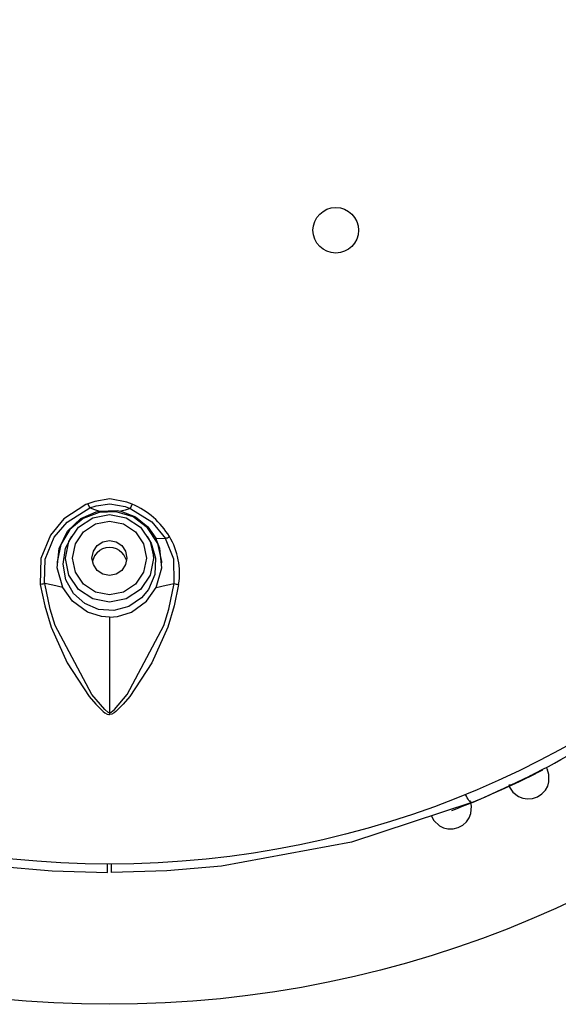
# Model space of a CAD drawing. Header units: millimetres. Extents: x -0.13 to 0.24, y 0 to 1.59.
# Tile 36 of 68: x 0.0685 to 0.0839, y 0.759 to 0.7871. Entities that reach past the tile are written whole.
import ezdxf

# ---------------------------------------------------------------- set-up
doc = ezdxf.new("R2010")
doc.units = ezdxf.units.MM
doc.layers.add('BLOCKS', color=3, linetype='Continuous')

msp = doc.modelspace()

# ---------------------------------------------------------------- linework, layer by layer
at = {"layer": 'BLOCKS'}
for points, knots in [([(0.10208, 0.789955), (0.10208, 0.807074), (0.088202, 0.820952), (0.071084, 0.820952), (0.071084, 0.820952), (0.053967, 0.820952), (0.040087, 0.807074), (0.040087, 0.789955), (0.040087, 0.789955), (0.040087, 0.772839), (0.053967, 0.758959), (0.071084, 0.758959), (0.071084, 0.758959), (0.088202, 0.758959), (0.10208, 0.772839), (0.10208, 0.789955)], [0, 0, 0, 0, 0.25, 0.25, 0.25, 0.25, 0.5, 0.5, 0.5, 0.5, 0.75, 0.75, 0.75, 0.75, 1, 1, 1, 1]), ([(0.098076, 0.789955), (0.098076, 0.804866), (0.085992, 0.81695), (0.071084, 0.81695), (0.071084, 0.81695), (0.056175, 0.81695), (0.044091, 0.804866), (0.044091, 0.789955), (0.044091, 0.789955), (0.044091, 0.775047), (0.056175, 0.762963), (0.071084, 0.762963), (0.071084, 0.762963), (0.085992, 0.762963), (0.098076, 0.775047), (0.098076, 0.789955)], [0, 0, 0, 0, 0.25, 0.25, 0.25, 0.25, 0.5, 0.5, 0.5, 0.5, 0.75, 0.75, 0.75, 0.75, 1, 1, 1, 1]), ([(0.078198, 0.781059), (0.078198, 0.781417), (0.077908, 0.781709), (0.077548, 0.781709), (0.077548, 0.781709), (0.07719, 0.781709), (0.076898, 0.781417), (0.076898, 0.781059), (0.076898, 0.781059), (0.076898, 0.780698), (0.07719, 0.780409), (0.077548, 0.780409), (0.077548, 0.780409), (0.077908, 0.780409), (0.078198, 0.780698), (0.078198, 0.781059)], [0, 0, 0, 0, 0.25, 0.25, 0.25, 0.25, 0.5, 0.5, 0.5, 0.5, 0.75, 0.75, 0.75, 0.75, 1, 1, 1, 1]), ([(0.071736, 0.773236), (0.071736, 0.773236), (0.071578, 0.773296), (0.071578, 0.773296), (0.071578, 0.773296), (0.071578, 0.773296), (0.071098, 0.773389), (0.071098, 0.773389), (0.071098, 0.773389), (0.071098, 0.773389), (0.070661, 0.773319), (0.070661, 0.773319), (0.070661, 0.773319), (0.070661, 0.773319), (0.070465, 0.773253), (0.070465, 0.773253)], [0, 0, 0, 0, 0.25, 0.25, 0.25, 0.25, 0.5, 0.5, 0.5, 0.5, 0.75, 0.75, 0.75, 0.75, 1, 1, 1, 1]), ([(0.070465, 0.773253), (0.070465, 0.773253), (0.070411, 0.773228), (0.070411, 0.773228), (0.070411, 0.773228), (0.070411, 0.773228), (0.069777, 0.772816), (0.069777, 0.772816), (0.069777, 0.772816), (0.069777, 0.772816), (0.069397, 0.772354), (0.069397, 0.772354), (0.069397, 0.772354), (0.069397, 0.772354), (0.069125, 0.771688), (0.069125, 0.771688), (0.069125, 0.771688), (0.069125, 0.771688), (0.069107, 0.770949), (0.069107, 0.770949)], [0, 0, 0, 0, 0.2, 0.2, 0.2, 0.2, 0.4, 0.4, 0.4, 0.4, 0.6, 0.6, 0.6, 0.6, 0.8, 0.8, 0.8, 0.8, 1, 1, 1, 1]), ([(0.069235, 0.770976), (0.069235, 0.770976), (0.069235, 0.770976), (0.069235, 0.770976), (0.069235, 0.770976), (0.069235, 0.770976), (0.069229, 0.771005), (0.069229, 0.771005), (0.069229, 0.771005), (0.069229, 0.771005), (0.069248, 0.771669), (0.069248, 0.771669), (0.069248, 0.771669), (0.069248, 0.771669), (0.069506, 0.772298), (0.069506, 0.772298), (0.069506, 0.772298), (0.069506, 0.772298), (0.069871, 0.772727), (0.069871, 0.772727), (0.069871, 0.772727), (0.069871, 0.772727), (0.070521, 0.773131), (0.070521, 0.773131), (0.070521, 0.773131), (0.070521, 0.773131), (0.070521, 0.773131), (0.070521, 0.773131)], [0, 0, 0, 0, 0.142857, 0.142857, 0.142857, 0.142857, 0.285714, 0.285714, 0.285714, 0.285714, 0.428571, 0.428571, 0.428571, 0.428571, 0.571429, 0.571429, 0.571429, 0.571429, 0.714286, 0.714286, 0.714286, 0.714286, 0.857143, 0.857143, 0.857143, 0.857143, 1, 1, 1, 1]), ([(0.070465, 0.773253), (0.070465, 0.773253), (0.070506, 0.773162), (0.070506, 0.773162), (0.070506, 0.773162), (0.070506, 0.773162), (0.070521, 0.773131), (0.070521, 0.773131)], [0, 0, 0, 0, 0.5, 0.5, 0.5, 0.5, 1, 1, 1, 1]), ([(0.070521, 0.773131), (0.070521, 0.773131), (0.070521, 0.773131), (0.070521, 0.773131), (0.070521, 0.773131), (0.070521, 0.773131), (0.070705, 0.773193), (0.070705, 0.773193), (0.070705, 0.773193), (0.070705, 0.773193), (0.071094, 0.773253), (0.071094, 0.773253), (0.071094, 0.773253), (0.071094, 0.773253), (0.071531, 0.773168), (0.071531, 0.773168), (0.071531, 0.773168), (0.071531, 0.773168), (0.071678, 0.773116), (0.071678, 0.773116), (0.071678, 0.773116), (0.071678, 0.773116), (0.071678, 0.773116), (0.071678, 0.773116)], [0, 0, 0, 0, 0.166667, 0.166667, 0.166667, 0.166667, 0.333333, 0.333333, 0.333333, 0.333333, 0.5, 0.5, 0.5, 0.5, 0.666667, 0.666667, 0.666667, 0.666667, 0.833333, 0.833333, 0.833333, 0.833333, 1, 1, 1, 1]), ([(0.070521, 0.773131), (0.070521, 0.773131), (0.070521, 0.773131), (0.070521, 0.773131), (0.070521, 0.773131), (0.070521, 0.773131), (0.070521, 0.773131), (0.070521, 0.773131)], [0, 0, 0, 0, 0.5, 0.5, 0.5, 0.5, 1, 1, 1, 1]), ([(0.070783, 0.773044), (0.070783, 0.773044), (0.070634, 0.773087), (0.070634, 0.773087), (0.070634, 0.773087), (0.070634, 0.773087), (0.070521, 0.773131), (0.070521, 0.773131)], [0, 0, 0, 0, 0.5, 0.5, 0.5, 0.5, 1, 1, 1, 1]), ([(0.071678, 0.773116), (0.071678, 0.773116), (0.071527, 0.773068), (0.071527, 0.773068), (0.071527, 0.773068), (0.071527, 0.773068), (0.071411, 0.773037), (0.071411, 0.773037)], [0, 0, 0, 0, 0.5, 0.5, 0.5, 0.5, 1, 1, 1, 1]), ([(0.071678, 0.773116), (0.071678, 0.773116), (0.071678, 0.773114), (0.071678, 0.773114), (0.071678, 0.773114), (0.071678, 0.773114), (0.071694, 0.773108), (0.071694, 0.773108), (0.071694, 0.773108), (0.071694, 0.773108), (0.07229, 0.772731), (0.07229, 0.772731), (0.07229, 0.772731), (0.07229, 0.772731), (0.072686, 0.772259), (0.072686, 0.772259)], [0, 0, 0, 0, 0.25, 0.25, 0.25, 0.25, 0.5, 0.5, 0.5, 0.5, 0.75, 0.75, 0.75, 0.75, 1, 1, 1, 1]), ([(0.072572, 0.77152), (0.072572, 0.77152), (0.07258, 0.771605), (0.07258, 0.771605), (0.07258, 0.771605), (0.07258, 0.771605), (0.07246, 0.77212), (0.07246, 0.77212), (0.07246, 0.77212), (0.07246, 0.77212), (0.072172, 0.772559), (0.072172, 0.772559), (0.072172, 0.772559), (0.072172, 0.772559), (0.071758, 0.772874), (0.071758, 0.772874), (0.071758, 0.772874), (0.071758, 0.772874), (0.071278, 0.773023), (0.071278, 0.773023), (0.071278, 0.773023), (0.071278, 0.773023), (0.070786, 0.773006), (0.070786, 0.773006), (0.070786, 0.773006), (0.070786, 0.773006), (0.070332, 0.772832), (0.070332, 0.772832), (0.070332, 0.772832), (0.070332, 0.772832), (0.069955, 0.772518), (0.069955, 0.772518), (0.069955, 0.772518), (0.069955, 0.772518), (0.069695, 0.772091), (0.069695, 0.772091), (0.069695, 0.772091), (0.069695, 0.772091), (0.069585, 0.77159), (0.069585, 0.77159), (0.069585, 0.77159), (0.069585, 0.77159), (0.069589, 0.771518), (0.069589, 0.771518)], [0, 0, 0, 0, 0.090909, 0.090909, 0.090909, 0.090909, 0.181818, 0.181818, 0.181818, 0.181818, 0.272727, 0.272727, 0.272727, 0.272727, 0.363636, 0.363636, 0.363636, 0.363636, 0.454545, 0.454545, 0.454545, 0.454545, 0.545455, 0.545455, 0.545455, 0.545455, 0.636364, 0.636364, 0.636364, 0.636364, 0.727273, 0.727273, 0.727273, 0.727273, 0.818182, 0.818182, 0.818182, 0.818182, 0.909091, 0.909091, 0.909091, 0.909091, 1, 1, 1, 1]), ([(0.069748, 0.77086), (0.069748, 0.77086), (0.069589, 0.771423), (0.069589, 0.771423), (0.069589, 0.771423), (0.069589, 0.771423), (0.069641, 0.771969), (0.069641, 0.771969), (0.069641, 0.771969), (0.069641, 0.771969), (0.069881, 0.772466), (0.069881, 0.772466), (0.069881, 0.772466), (0.069881, 0.772466), (0.070268, 0.772832), (0.070268, 0.772832), (0.070268, 0.772832), (0.070268, 0.772832), (0.070705, 0.773025), (0.070705, 0.773025), (0.070705, 0.773025), (0.070705, 0.773025), (0.070783, 0.773044), (0.070783, 0.773044)], [0, 0, 0, 0, 0.166667, 0.166667, 0.166667, 0.166667, 0.333333, 0.333333, 0.333333, 0.333333, 0.5, 0.5, 0.5, 0.5, 0.666667, 0.666667, 0.666667, 0.666667, 0.833333, 0.833333, 0.833333, 0.833333, 1, 1, 1, 1]), ([(0.069829, 0.771694), (0.069829, 0.771694), (0.069926, 0.772172), (0.069926, 0.772172), (0.069926, 0.772172), (0.069926, 0.772172), (0.070198, 0.772578), (0.070198, 0.772578), (0.070198, 0.772578), (0.070198, 0.772578), (0.070603, 0.772849), (0.070603, 0.772849), (0.070603, 0.772849), (0.070603, 0.772849), (0.071084, 0.772946), (0.071084, 0.772946)], [0, 0, 0, 0, 0.25, 0.25, 0.25, 0.25, 0.5, 0.5, 0.5, 0.5, 0.75, 0.75, 0.75, 0.75, 1, 1, 1, 1]), ([(0.070783, 0.773044), (0.070783, 0.773044), (0.071303, 0.773058), (0.071303, 0.773058), (0.071303, 0.773058), (0.071303, 0.773058), (0.071411, 0.773037), (0.071411, 0.773037)], [0, 0, 0, 0, 0.5, 0.5, 0.5, 0.5, 1, 1, 1, 1]), ([(0.071084, 0.772946), (0.071084, 0.772946), (0.071564, 0.772849), (0.071564, 0.772849), (0.071564, 0.772849), (0.071564, 0.772849), (0.071972, 0.772578), (0.071972, 0.772578), (0.071972, 0.772578), (0.071972, 0.772578), (0.072243, 0.772172), (0.072243, 0.772172), (0.072243, 0.772172), (0.072243, 0.772172), (0.072336, 0.771797), (0.072336, 0.771797)], [0, 0, 0, 0, 0.25, 0.25, 0.25, 0.25, 0.5, 0.5, 0.5, 0.5, 0.75, 0.75, 0.75, 0.75, 1, 1, 1, 1]), ([(0.071411, 0.773037), (0.071411, 0.773037), (0.071831, 0.772876), (0.071831, 0.772876), (0.071831, 0.772876), (0.071831, 0.772876), (0.072179, 0.772596), (0.072179, 0.772596), (0.072179, 0.772596), (0.072179, 0.772596), (0.07241, 0.772265), (0.07241, 0.772265)], [0, 0, 0, 0, 0.333333, 0.333333, 0.333333, 0.333333, 0.666667, 0.666667, 0.666667, 0.666667, 1, 1, 1, 1]), ([(0.071084, 0.770651), (0.071084, 0.770651), (0.071487, 0.770729), (0.071487, 0.770729), (0.071487, 0.770729), (0.071487, 0.770729), (0.071829, 0.770957), (0.071829, 0.770957), (0.071829, 0.770957), (0.071829, 0.770957), (0.072059, 0.771301), (0.072059, 0.771301), (0.072059, 0.771301), (0.072059, 0.771301), (0.072139, 0.771702), (0.072139, 0.771702), (0.072139, 0.771702), (0.072139, 0.771702), (0.072059, 0.772106), (0.072059, 0.772106), (0.072059, 0.772106), (0.072059, 0.772106), (0.071829, 0.772447), (0.071829, 0.772447), (0.071829, 0.772447), (0.071829, 0.772447), (0.071487, 0.772675), (0.071487, 0.772675), (0.071487, 0.772675), (0.071487, 0.772675), (0.071084, 0.772756), (0.071084, 0.772756), (0.071084, 0.772756), (0.071084, 0.772756), (0.07068, 0.772675), (0.07068, 0.772675), (0.07068, 0.772675), (0.07068, 0.772675), (0.070338, 0.772447), (0.070338, 0.772447), (0.070338, 0.772447), (0.070338, 0.772447), (0.070109, 0.772106), (0.070109, 0.772106), (0.070109, 0.772106), (0.070109, 0.772106), (0.07003, 0.771702), (0.07003, 0.771702), (0.07003, 0.771702), (0.07003, 0.771702), (0.070109, 0.771301), (0.070109, 0.771301), (0.070109, 0.771301), (0.070109, 0.771301), (0.070338, 0.770957), (0.070338, 0.770957), (0.070338, 0.770957), (0.070338, 0.770957), (0.07068, 0.770729), (0.07068, 0.770729), (0.07068, 0.770729), (0.07068, 0.770729), (0.071084, 0.770651), (0.071084, 0.770651)], [0, 0, 0, 0, 0.0625, 0.0625, 0.0625, 0.0625, 0.125, 0.125, 0.125, 0.125, 0.1875, 0.1875, 0.1875, 0.1875, 0.25, 0.25, 0.25, 0.25, 0.3125, 0.3125, 0.3125, 0.3125, 0.375, 0.375, 0.375, 0.375, 0.4375, 0.4375, 0.4375, 0.4375, 0.5, 0.5, 0.5, 0.5, 0.5625, 0.5625, 0.5625, 0.5625, 0.625, 0.625, 0.625, 0.625, 0.6875, 0.6875, 0.6875, 0.6875, 0.75, 0.75, 0.75, 0.75, 0.8125, 0.8125, 0.8125, 0.8125, 0.875, 0.875, 0.875, 0.875, 0.9375, 0.9375, 0.9375, 0.9375, 1, 1, 1, 1]), ([(0.072419, 0.77086), (0.072419, 0.77086), (0.072576, 0.771423), (0.072576, 0.771423), (0.072576, 0.771423), (0.072576, 0.771423), (0.072526, 0.771969), (0.072526, 0.771969), (0.072526, 0.771969), (0.072526, 0.771969), (0.07241, 0.772265), (0.07241, 0.772265)], [0, 0, 0, 0, 0.333333, 0.333333, 0.333333, 0.333333, 0.666667, 0.666667, 0.666667, 0.666667, 1, 1, 1, 1]), ([(0.072686, 0.772259), (0.072686, 0.772259), (0.072723, 0.772276), (0.072723, 0.772276), (0.072723, 0.772276), (0.072723, 0.772276), (0.072738, 0.772282), (0.072738, 0.772282), (0.072738, 0.772282), (0.072738, 0.772282), (0.072795, 0.772313), (0.072795, 0.772313)], [0, 0, 0, 0, 0.333333, 0.333333, 0.333333, 0.333333, 0.666667, 0.666667, 0.666667, 0.666667, 1, 1, 1, 1]), ([(0.072932, 0.770976), (0.072932, 0.770976), (0.072932, 0.770976), (0.072932, 0.770976), (0.072932, 0.770976), (0.072932, 0.770976), (0.072936, 0.771005), (0.072936, 0.771005), (0.072936, 0.771005), (0.072936, 0.771005), (0.07292, 0.771669), (0.07292, 0.771669), (0.07292, 0.771669), (0.07292, 0.771669), (0.072686, 0.772259), (0.072686, 0.772259)], [0, 0, 0, 0, 0.25, 0.25, 0.25, 0.25, 0.5, 0.5, 0.5, 0.5, 0.75, 0.75, 0.75, 0.75, 1, 1, 1, 1]), ([(0.071996, 0.770564), (0.071996, 0.770564), (0.071634, 0.770315), (0.071634, 0.770315), (0.071634, 0.770315), (0.071634, 0.770315), (0.071208, 0.770201), (0.071208, 0.770201), (0.071208, 0.770201), (0.071208, 0.770201), (0.070773, 0.770235), (0.070773, 0.770235), (0.070773, 0.770235), (0.070773, 0.770235), (0.070378, 0.770402), (0.070378, 0.770402), (0.070378, 0.770402), (0.070378, 0.770402), (0.070053, 0.770692), (0.070053, 0.770692), (0.070053, 0.770692), (0.070053, 0.770692), (0.069837, 0.771077), (0.069837, 0.771077), (0.069837, 0.771077), (0.069837, 0.771077), (0.069757, 0.771526), (0.069757, 0.771526), (0.069757, 0.771526), (0.069757, 0.771526), (0.069831, 0.771984), (0.069831, 0.771984), (0.069831, 0.771984), (0.069831, 0.771984), (0.069955, 0.772207), (0.069955, 0.772207)], [0, 0, 0, 0, 0.111111, 0.111111, 0.111111, 0.111111, 0.222222, 0.222222, 0.222222, 0.222222, 0.333333, 0.333333, 0.333333, 0.333333, 0.444444, 0.444444, 0.444444, 0.444444, 0.555556, 0.555556, 0.555556, 0.555556, 0.666667, 0.666667, 0.666667, 0.666667, 0.777778, 0.777778, 0.777778, 0.777778, 0.888889, 0.888889, 0.888889, 0.888889, 1, 1, 1, 1]), ([(0.071084, 0.771203), (0.071084, 0.771203), (0.071276, 0.771243), (0.071276, 0.771243), (0.071276, 0.771243), (0.071276, 0.771243), (0.071438, 0.77135), (0.071438, 0.77135), (0.071438, 0.77135), (0.071438, 0.77135), (0.071545, 0.771512), (0.071545, 0.771512), (0.071545, 0.771512), (0.071545, 0.771512), (0.071582, 0.771702), (0.071582, 0.771702), (0.071582, 0.771702), (0.071582, 0.771702), (0.071545, 0.771895), (0.071545, 0.771895), (0.071545, 0.771895), (0.071545, 0.771895), (0.071438, 0.772056), (0.071438, 0.772056), (0.071438, 0.772056), (0.071438, 0.772056), (0.071276, 0.772164), (0.071276, 0.772164), (0.071276, 0.772164), (0.071276, 0.772164), (0.071084, 0.772201), (0.071084, 0.772201), (0.071084, 0.772201), (0.071084, 0.772201), (0.070893, 0.772164), (0.070893, 0.772164), (0.070893, 0.772164), (0.070893, 0.772164), (0.070732, 0.772056), (0.070732, 0.772056), (0.070732, 0.772056), (0.070732, 0.772056), (0.070622, 0.771895), (0.070622, 0.771895), (0.070622, 0.771895), (0.070622, 0.771895), (0.070583, 0.771702), (0.070583, 0.771702), (0.070583, 0.771702), (0.070583, 0.771702), (0.070622, 0.771512), (0.070622, 0.771512), (0.070622, 0.771512), (0.070622, 0.771512), (0.070732, 0.77135), (0.070732, 0.77135), (0.070732, 0.77135), (0.070732, 0.77135), (0.070893, 0.771243), (0.070893, 0.771243), (0.070893, 0.771243), (0.070893, 0.771243), (0.071084, 0.771203), (0.071084, 0.771203)], [0, 0, 0, 0, 0.0625, 0.0625, 0.0625, 0.0625, 0.125, 0.125, 0.125, 0.125, 0.1875, 0.1875, 0.1875, 0.1875, 0.25, 0.25, 0.25, 0.25, 0.3125, 0.3125, 0.3125, 0.3125, 0.375, 0.375, 0.375, 0.375, 0.4375, 0.4375, 0.4375, 0.4375, 0.5, 0.5, 0.5, 0.5, 0.5625, 0.5625, 0.5625, 0.5625, 0.625, 0.625, 0.625, 0.625, 0.6875, 0.6875, 0.6875, 0.6875, 0.75, 0.75, 0.75, 0.75, 0.8125, 0.8125, 0.8125, 0.8125, 0.875, 0.875, 0.875, 0.875, 0.9375, 0.9375, 0.9375, 0.9375, 1, 1, 1, 1]), ([(0.07073, 0.771862), (0.07073, 0.771862), (0.070806, 0.771924), (0.070806, 0.771924), (0.070806, 0.771924), (0.070806, 0.771924), (0.070891, 0.771971), (0.070891, 0.771971), (0.070891, 0.771971), (0.070891, 0.771971), (0.070986, 0.772), (0.070986, 0.772), (0.070986, 0.772), (0.070986, 0.772), (0.071084, 0.772011), (0.071084, 0.772011), (0.071084, 0.772011), (0.071084, 0.772011), (0.071181, 0.772), (0.071181, 0.772), (0.071181, 0.772), (0.071181, 0.772), (0.071276, 0.771971), (0.071276, 0.771971), (0.071276, 0.771971), (0.071276, 0.771971), (0.071363, 0.771924), (0.071363, 0.771924), (0.071363, 0.771924), (0.071363, 0.771924), (0.07144, 0.771862), (0.07144, 0.771862)], [0, 0, 0, 0, 0.125, 0.125, 0.125, 0.125, 0.25, 0.25, 0.25, 0.25, 0.375, 0.375, 0.375, 0.375, 0.5, 0.5, 0.5, 0.5, 0.625, 0.625, 0.625, 0.625, 0.75, 0.75, 0.75, 0.75, 0.875, 0.875, 0.875, 0.875, 1, 1, 1, 1]), ([(0.07222, 0.772209), (0.07222, 0.772209), (0.072278, 0.772129), (0.072278, 0.772129), (0.072278, 0.772129), (0.072278, 0.772129), (0.072402, 0.771694), (0.072402, 0.771694), (0.072402, 0.771694), (0.072402, 0.771694), (0.072377, 0.771234), (0.072377, 0.771234), (0.072377, 0.771234), (0.072377, 0.771234), (0.072195, 0.770804), (0.072195, 0.770804), (0.072195, 0.770804), (0.072195, 0.770804), (0.071996, 0.770564), (0.071996, 0.770564)], [0, 0, 0, 0, 0.2, 0.2, 0.2, 0.2, 0.4, 0.4, 0.4, 0.4, 0.6, 0.6, 0.6, 0.6, 0.8, 0.8, 0.8, 0.8, 1, 1, 1, 1]), ([(0.072336, 0.771797), (0.072336, 0.771797), (0.07234, 0.771692), (0.07234, 0.771692), (0.07234, 0.771692), (0.07234, 0.771692), (0.072243, 0.771212), (0.072243, 0.771212), (0.072243, 0.771212), (0.072243, 0.771212), (0.071972, 0.770806), (0.071972, 0.770806), (0.071972, 0.770806), (0.071972, 0.770806), (0.071564, 0.770535), (0.071564, 0.770535), (0.071564, 0.770535), (0.071564, 0.770535), (0.071084, 0.77044), (0.071084, 0.77044), (0.071084, 0.77044), (0.071084, 0.77044), (0.070603, 0.770535), (0.070603, 0.770535), (0.070603, 0.770535), (0.070603, 0.770535), (0.070198, 0.770806), (0.070198, 0.770806), (0.070198, 0.770806), (0.070198, 0.770806), (0.069926, 0.771212), (0.069926, 0.771212), (0.069926, 0.771212), (0.069926, 0.771212), (0.069829, 0.771692), (0.069829, 0.771692), (0.069829, 0.771692), (0.069829, 0.771692), (0.069829, 0.771694), (0.069829, 0.771694)], [0, 0, 0, 0, 0.1, 0.1, 0.1, 0.1, 0.2, 0.2, 0.2, 0.2, 0.3, 0.3, 0.3, 0.3, 0.4, 0.4, 0.4, 0.4, 0.5, 0.5, 0.5, 0.5, 0.6, 0.6, 0.6, 0.6, 0.7, 0.7, 0.7, 0.7, 0.8, 0.8, 0.8, 0.8, 0.9, 0.9, 0.9, 0.9, 1, 1, 1, 1]), ([(0.07073, 0.771862), (0.07073, 0.771862), (0.070653, 0.771762), (0.070653, 0.771762), (0.070653, 0.771762), (0.070653, 0.771762), (0.070595, 0.771609), (0.070595, 0.771609)], [0, 0, 0, 0, 0.5, 0.5, 0.5, 0.5, 1, 1, 1, 1]), ([(0.071566, 0.77164), (0.071566, 0.77164), (0.071493, 0.771793), (0.071493, 0.771793), (0.071493, 0.771793), (0.071493, 0.771793), (0.07144, 0.771862), (0.07144, 0.771862)], [0, 0, 0, 0, 0.5, 0.5, 0.5, 0.5, 1, 1, 1, 1]), ([(0.069235, 0.770976), (0.069235, 0.770976), (0.069177, 0.770959), (0.069177, 0.770959), (0.069177, 0.770959), (0.069177, 0.770959), (0.069154, 0.770955), (0.069154, 0.770955), (0.069154, 0.770955), (0.069154, 0.770955), (0.069107, 0.770949), (0.069107, 0.770949)], [0, 0, 0, 0, 0.333333, 0.333333, 0.333333, 0.333333, 0.666667, 0.666667, 0.666667, 0.666667, 1, 1, 1, 1]), ([(0.069107, 0.770949), (0.069107, 0.770949), (0.069235, 0.770334), (0.069235, 0.770334), (0.069235, 0.770334), (0.069235, 0.770334), (0.069419, 0.769732), (0.069419, 0.769732), (0.069419, 0.769732), (0.069419, 0.769732), (0.069873, 0.768709), (0.069873, 0.768709), (0.069873, 0.768709), (0.069873, 0.768709), (0.070506, 0.767746), (0.070506, 0.767746), (0.070506, 0.767746), (0.070506, 0.767746), (0.070692, 0.767525), (0.070692, 0.767525), (0.070692, 0.767525), (0.070692, 0.767525), (0.070901, 0.767318), (0.070901, 0.767318), (0.070901, 0.767318), (0.070901, 0.767318), (0.070955, 0.767279), (0.070955, 0.767279), (0.070955, 0.767279), (0.070955, 0.767279), (0.071015, 0.767246), (0.071015, 0.767246), (0.071015, 0.767246), (0.071015, 0.767246), (0.071069, 0.767233), (0.071069, 0.767233), (0.071069, 0.767233), (0.071069, 0.767233), (0.071084, 0.767233), (0.071084, 0.767233)], [0, 0, 0, 0, 0.1, 0.1, 0.1, 0.1, 0.2, 0.2, 0.2, 0.2, 0.3, 0.3, 0.3, 0.3, 0.4, 0.4, 0.4, 0.4, 0.5, 0.5, 0.5, 0.5, 0.6, 0.6, 0.6, 0.6, 0.7, 0.7, 0.7, 0.7, 0.8, 0.8, 0.8, 0.8, 0.9, 0.9, 0.9, 0.9, 1, 1, 1, 1]), ([(0.071084, 0.767285), (0.071084, 0.767285), (0.071075, 0.767285), (0.071075, 0.767285), (0.071075, 0.767285), (0.071075, 0.767285), (0.071038, 0.767299), (0.071038, 0.767299), (0.071038, 0.767299), (0.071038, 0.767299), (0.070947, 0.767374), (0.070947, 0.767374), (0.070947, 0.767374), (0.070947, 0.767374), (0.070579, 0.767809), (0.070579, 0.767809), (0.070579, 0.767809), (0.070579, 0.767809), (0.069531, 0.769777), (0.069531, 0.769777), (0.069531, 0.769777), (0.069531, 0.769777), (0.06939, 0.770243), (0.06939, 0.770243), (0.06939, 0.770243), (0.06939, 0.770243), (0.069235, 0.770976), (0.069235, 0.770976)], [0, 0, 0, 0, 0.142857, 0.142857, 0.142857, 0.142857, 0.285714, 0.285714, 0.285714, 0.285714, 0.428571, 0.428571, 0.428571, 0.428571, 0.571429, 0.571429, 0.571429, 0.571429, 0.714286, 0.714286, 0.714286, 0.714286, 0.857143, 0.857143, 0.857143, 0.857143, 1, 1, 1, 1]), ([(0.069748, 0.77086), (0.069748, 0.77086), (0.069461, 0.770924), (0.069461, 0.770924), (0.069461, 0.770924), (0.069461, 0.770924), (0.069235, 0.770976), (0.069235, 0.770976)], [0, 0, 0, 0, 0.5, 0.5, 0.5, 0.5, 1, 1, 1, 1]), ([(0.071084, 0.770013), (0.071084, 0.770013), (0.070856, 0.770032), (0.070856, 0.770032), (0.070856, 0.770032), (0.070856, 0.770032), (0.070452, 0.77016), (0.070452, 0.77016), (0.070452, 0.77016), (0.070452, 0.77016), (0.070024, 0.770471), (0.070024, 0.770471), (0.070024, 0.770471), (0.070024, 0.770471), (0.069748, 0.77086), (0.069748, 0.77086)], [0, 0, 0, 0, 0.25, 0.25, 0.25, 0.25, 0.5, 0.5, 0.5, 0.5, 0.75, 0.75, 0.75, 0.75, 1, 1, 1, 1]), ([(0.071084, 0.767285), (0.071084, 0.767285), (0.071094, 0.767285), (0.071094, 0.767285), (0.071094, 0.767285), (0.071094, 0.767285), (0.071131, 0.767299), (0.071131, 0.767299), (0.071131, 0.767299), (0.071131, 0.767299), (0.071222, 0.767374), (0.071222, 0.767374), (0.071222, 0.767374), (0.071222, 0.767374), (0.071587, 0.767809), (0.071587, 0.767809), (0.071587, 0.767809), (0.071587, 0.767809), (0.072636, 0.769777), (0.072636, 0.769777), (0.072636, 0.769777), (0.072636, 0.769777), (0.072779, 0.770243), (0.072779, 0.770243), (0.072779, 0.770243), (0.072779, 0.770243), (0.072932, 0.770976), (0.072932, 0.770976)], [0, 0, 0, 0, 0.142857, 0.142857, 0.142857, 0.142857, 0.285714, 0.285714, 0.285714, 0.285714, 0.428571, 0.428571, 0.428571, 0.428571, 0.571429, 0.571429, 0.571429, 0.571429, 0.714286, 0.714286, 0.714286, 0.714286, 0.857143, 0.857143, 0.857143, 0.857143, 1, 1, 1, 1]), ([(0.073058, 0.770949), (0.073058, 0.770949), (0.07293, 0.770334), (0.07293, 0.770334), (0.07293, 0.770334), (0.07293, 0.770334), (0.07275, 0.769732), (0.07275, 0.769732), (0.07275, 0.769732), (0.07275, 0.769732), (0.072292, 0.768709), (0.072292, 0.768709), (0.072292, 0.768709), (0.072292, 0.768709), (0.071663, 0.767746), (0.071663, 0.767746), (0.071663, 0.767746), (0.071663, 0.767746), (0.071475, 0.767525), (0.071475, 0.767525), (0.071475, 0.767525), (0.071475, 0.767525), (0.071268, 0.767318), (0.071268, 0.767318), (0.071268, 0.767318), (0.071268, 0.767318), (0.071214, 0.767279), (0.071214, 0.767279), (0.071214, 0.767279), (0.071214, 0.767279), (0.071152, 0.767246), (0.071152, 0.767246), (0.071152, 0.767246), (0.071152, 0.767246), (0.071098, 0.767233), (0.071098, 0.767233), (0.071098, 0.767233), (0.071098, 0.767233), (0.071084, 0.767233), (0.071084, 0.767233)], [0, 0, 0, 0, 0.1, 0.1, 0.1, 0.1, 0.2, 0.2, 0.2, 0.2, 0.3, 0.3, 0.3, 0.3, 0.4, 0.4, 0.4, 0.4, 0.5, 0.5, 0.5, 0.5, 0.6, 0.6, 0.6, 0.6, 0.7, 0.7, 0.7, 0.7, 0.8, 0.8, 0.8, 0.8, 0.9, 0.9, 0.9, 0.9, 1, 1, 1, 1]), ([(0.071084, 0.770013), (0.071084, 0.770013), (0.071311, 0.770032), (0.071311, 0.770032), (0.071311, 0.770032), (0.071311, 0.770032), (0.071715, 0.77016), (0.071715, 0.77016), (0.071715, 0.77016), (0.071715, 0.77016), (0.072143, 0.770471), (0.072143, 0.770471), (0.072143, 0.770471), (0.072143, 0.770471), (0.072419, 0.77086), (0.072419, 0.77086)], [0, 0, 0, 0, 0.25, 0.25, 0.25, 0.25, 0.5, 0.5, 0.5, 0.5, 0.75, 0.75, 0.75, 0.75, 1, 1, 1, 1]), ([(0.072419, 0.77086), (0.072419, 0.77086), (0.072706, 0.770924), (0.072706, 0.770924), (0.072706, 0.770924), (0.072706, 0.770924), (0.072932, 0.770976), (0.072932, 0.770976)], [0, 0, 0, 0, 0.5, 0.5, 0.5, 0.5, 1, 1, 1, 1]), ([(0.072932, 0.770976), (0.072932, 0.770976), (0.07299, 0.770959), (0.07299, 0.770959), (0.07299, 0.770959), (0.07299, 0.770959), (0.073015, 0.770955), (0.073015, 0.770955), (0.073015, 0.770955), (0.073015, 0.770955), (0.073058, 0.770949), (0.073058, 0.770949)], [0, 0, 0, 0, 0.333333, 0.333333, 0.333333, 0.333333, 0.666667, 0.666667, 0.666667, 0.666667, 1, 1, 1, 1]), ([(0.083452, 0.765647), (0.083452, 0.765647), (0.083338, 0.765592), (0.083338, 0.765592), (0.083338, 0.765592), (0.083338, 0.765592), (0.083195, 0.765525), (0.083195, 0.765525), (0.083195, 0.765525), (0.083195, 0.765525), (0.083119, 0.765488), (0.083119, 0.765488), (0.083119, 0.765488), (0.083119, 0.765488), (0.083038, 0.765449), (0.083038, 0.765449), (0.083038, 0.765449), (0.083038, 0.765449), (0.082957, 0.765409), (0.082957, 0.765409), (0.082957, 0.765409), (0.082957, 0.765409), (0.082881, 0.76537), (0.082881, 0.76537), (0.082881, 0.76537), (0.082881, 0.76537), (0.08274, 0.765302), (0.08274, 0.765302), (0.08274, 0.765302), (0.08274, 0.765302), (0.082585, 0.765225), (0.082585, 0.765225), (0.082585, 0.765225), (0.082585, 0.765225), (0.082489, 0.765215), (0.082489, 0.765215)], [0, 0, 0, 0, 0.111111, 0.111111, 0.111111, 0.111111, 0.222222, 0.222222, 0.222222, 0.222222, 0.333333, 0.333333, 0.333333, 0.333333, 0.444444, 0.444444, 0.444444, 0.444444, 0.555556, 0.555556, 0.555556, 0.555556, 0.666667, 0.666667, 0.666667, 0.666667, 0.777778, 0.777778, 0.777778, 0.777778, 0.888889, 0.888889, 0.888889, 0.888889, 1, 1, 1, 1]), ([(0.082516, 0.765161), (0.082516, 0.765161), (0.082605, 0.76502), (0.082605, 0.76502), (0.082605, 0.76502), (0.082605, 0.76502), (0.082773, 0.76489), (0.082773, 0.76489), (0.082773, 0.76489), (0.082773, 0.76489), (0.082889, 0.764842), (0.082889, 0.764842), (0.082889, 0.764842), (0.082889, 0.764842), (0.083025, 0.764822), (0.083025, 0.764822), (0.083025, 0.764822), (0.083025, 0.764822), (0.08317, 0.764832), (0.08317, 0.764832), (0.08317, 0.764832), (0.08317, 0.764832), (0.083313, 0.764884), (0.083313, 0.764884), (0.083313, 0.764884), (0.083313, 0.764884), (0.083439, 0.764964), (0.083439, 0.764964), (0.083439, 0.764964), (0.083439, 0.764964), (0.083537, 0.765072), (0.083537, 0.765072), (0.083537, 0.765072), (0.083537, 0.765072), (0.083605, 0.765192), (0.083605, 0.765192), (0.083605, 0.765192), (0.083605, 0.765192), (0.08364, 0.765312), (0.08364, 0.765312), (0.08364, 0.765312), (0.08364, 0.765312), (0.08364, 0.765525), (0.08364, 0.765525), (0.08364, 0.765525), (0.08364, 0.765525), (0.083586, 0.765683), (0.083586, 0.765683)], [0, 0, 0, 0, 0.083333, 0.083333, 0.083333, 0.083333, 0.166667, 0.166667, 0.166667, 0.166667, 0.25, 0.25, 0.25, 0.25, 0.333333, 0.333333, 0.333333, 0.333333, 0.416667, 0.416667, 0.416667, 0.416667, 0.5, 0.5, 0.5, 0.5, 0.583333, 0.583333, 0.583333, 0.583333, 0.666667, 0.666667, 0.666667, 0.666667, 0.75, 0.75, 0.75, 0.75, 0.833333, 0.833333, 0.833333, 0.833333, 0.916667, 0.916667, 0.916667, 0.916667, 1, 1, 1, 1]), ([(0.081432, 0.76472), (0.081432, 0.76472), (0.081417, 0.764722), (0.081417, 0.764722), (0.081417, 0.764722), (0.081417, 0.764722), (0.081398, 0.764733), (0.081398, 0.764733), (0.081398, 0.764733), (0.081398, 0.764733), (0.081378, 0.764751), (0.081378, 0.764751), (0.081378, 0.764751), (0.081378, 0.764751), (0.081353, 0.764778), (0.081353, 0.764778), (0.081353, 0.764778), (0.081353, 0.764778), (0.08133, 0.764815), (0.08133, 0.764815), (0.08133, 0.764815), (0.08133, 0.764815), (0.081305, 0.764857), (0.081305, 0.764857), (0.081305, 0.764857), (0.081305, 0.764857), (0.08128, 0.764904), (0.08128, 0.764904), (0.08128, 0.764904), (0.08128, 0.764904), (0.081258, 0.764954), (0.081258, 0.764954)], [0, 0, 0, 0, 0.125, 0.125, 0.125, 0.125, 0.25, 0.25, 0.25, 0.25, 0.375, 0.375, 0.375, 0.375, 0.5, 0.5, 0.5, 0.5, 0.625, 0.625, 0.625, 0.625, 0.75, 0.75, 0.75, 0.75, 0.875, 0.875, 0.875, 0.875, 1, 1, 1, 1]), ([(0.060738, 0.76472), (0.060738, 0.76472), (0.06417, 0.763586), (0.06417, 0.763586), (0.06417, 0.763586), (0.06417, 0.763586), (0.067883, 0.762905), (0.067883, 0.762905), (0.067883, 0.762905), (0.067883, 0.762905), (0.069448, 0.76277), (0.069448, 0.76277), (0.069448, 0.76277), (0.069448, 0.76277), (0.071026, 0.762725), (0.071026, 0.762725)], [0, 0, 0, 0, 0.25, 0.25, 0.25, 0.25, 0.5, 0.5, 0.5, 0.5, 0.75, 0.75, 0.75, 0.75, 1, 1, 1, 1]), ([(0.081432, 0.76472), (0.081432, 0.76472), (0.077997, 0.763586), (0.077997, 0.763586), (0.077997, 0.763586), (0.077997, 0.763586), (0.074284, 0.762905), (0.074284, 0.762905), (0.074284, 0.762905), (0.074284, 0.762905), (0.072719, 0.76277), (0.072719, 0.76277), (0.072719, 0.76277), (0.072719, 0.76277), (0.071144, 0.762725), (0.071144, 0.762725)], [0, 0, 0, 0, 0.25, 0.25, 0.25, 0.25, 0.5, 0.5, 0.5, 0.5, 0.75, 0.75, 0.75, 0.75, 1, 1, 1, 1]), ([(0.080279, 0.76435), (0.080279, 0.76435), (0.080355, 0.764203), (0.080355, 0.764203), (0.080355, 0.764203), (0.080355, 0.764203), (0.08051, 0.764058), (0.08051, 0.764058), (0.08051, 0.764058), (0.08051, 0.764058), (0.080622, 0.764002), (0.080622, 0.764002), (0.080622, 0.764002), (0.080622, 0.764002), (0.080755, 0.763969), (0.080755, 0.763969), (0.080755, 0.763969), (0.080755, 0.763969), (0.0809, 0.763967), (0.0809, 0.763967), (0.0809, 0.763967), (0.0809, 0.763967), (0.081047, 0.764004), (0.081047, 0.764004), (0.081047, 0.764004), (0.081047, 0.764004), (0.081177, 0.764074), (0.081177, 0.764074), (0.081177, 0.764074), (0.081177, 0.764074), (0.081287, 0.764174), (0.081287, 0.764174), (0.081287, 0.764174), (0.081287, 0.764174), (0.081361, 0.764285), (0.081361, 0.764285), (0.081361, 0.764285), (0.081361, 0.764285), (0.081409, 0.764403), (0.081409, 0.764403), (0.081409, 0.764403), (0.081409, 0.764403), (0.081425, 0.764612), (0.081425, 0.764612), (0.081425, 0.764612), (0.081425, 0.764612), (0.081386, 0.764774), (0.081386, 0.764774)], [0, 0, 0, 0, 0.083333, 0.083333, 0.083333, 0.083333, 0.166667, 0.166667, 0.166667, 0.166667, 0.25, 0.25, 0.25, 0.25, 0.333333, 0.333333, 0.333333, 0.333333, 0.416667, 0.416667, 0.416667, 0.416667, 0.5, 0.5, 0.5, 0.5, 0.583333, 0.583333, 0.583333, 0.583333, 0.666667, 0.666667, 0.666667, 0.666667, 0.75, 0.75, 0.75, 0.75, 0.833333, 0.833333, 0.833333, 0.833333, 0.916667, 0.916667, 0.916667, 0.916667, 1, 1, 1, 1])]:
    msp.add_open_spline(points, degree=3, knots=knots, dxfattribs=at)
for points in [[(0.071678, 0.773116), (0.071698, 0.773153), (0.071717, 0.773193), (0.071736, 0.773236)], [(0.071678, 0.773116), (0.071678, 0.773116), (0.071678, 0.773116), (0.071678, 0.773116)], [(0.072795, 0.772313), (0.072549, 0.772725), (0.072177, 0.773048), (0.071736, 0.773236)], [(0.069997, 0.772317), (0.069997, 0.772317), (0.069937, 0.772218), (0.069937, 0.772218)], [(0.072228, 0.772218), (0.072228, 0.772218), (0.07217, 0.772317), (0.07217, 0.772317)], [(0.07241, 0.772265), (0.07241, 0.772265), (0.072686, 0.772259), (0.072686, 0.772259)], [(0.073058, 0.770949), (0.073137, 0.771421), (0.073044, 0.771903), (0.072795, 0.772313)], [(0.069235, 0.770976), (0.069235, 0.770976), (0.069235, 0.770976), (0.069235, 0.770976)], [(0.072932, 0.770976), (0.072932, 0.770976), (0.072932, 0.770976), (0.072932, 0.770976)], [(0.071084, 0.770013), (0.071084, 0.770013), (0.071084, 0.767285), (0.071084, 0.767285)], [(0.071084, 0.767285), (0.071084, 0.767285), (0.071084, 0.767233), (0.071084, 0.767233)], [(0.081432, 0.76472), (0.082425, 0.765134), (0.083394, 0.76561), (0.08433, 0.766142)], [(0.080862, 0.764492), (0.08168, 0.764807), (0.082479, 0.765161), (0.083263, 0.76555)], [(0.083559, 0.765734), (0.083559, 0.765734), (0.083601, 0.765654), (0.083601, 0.765654)], [(0.082489, 0.765215), (0.082489, 0.765215), (0.082529, 0.765128), (0.082529, 0.765128)], [(0.071026, 0.762725), (0.071026, 0.762725), (0.071026, 0.762963), (0.071026, 0.762963)], [(0.071144, 0.762725), (0.071144, 0.762725), (0.071142, 0.762963), (0.071142, 0.762963)]]:
    msp.add_open_spline(points, degree=3, dxfattribs=at)

doc.saveas('drawing.dxf')
